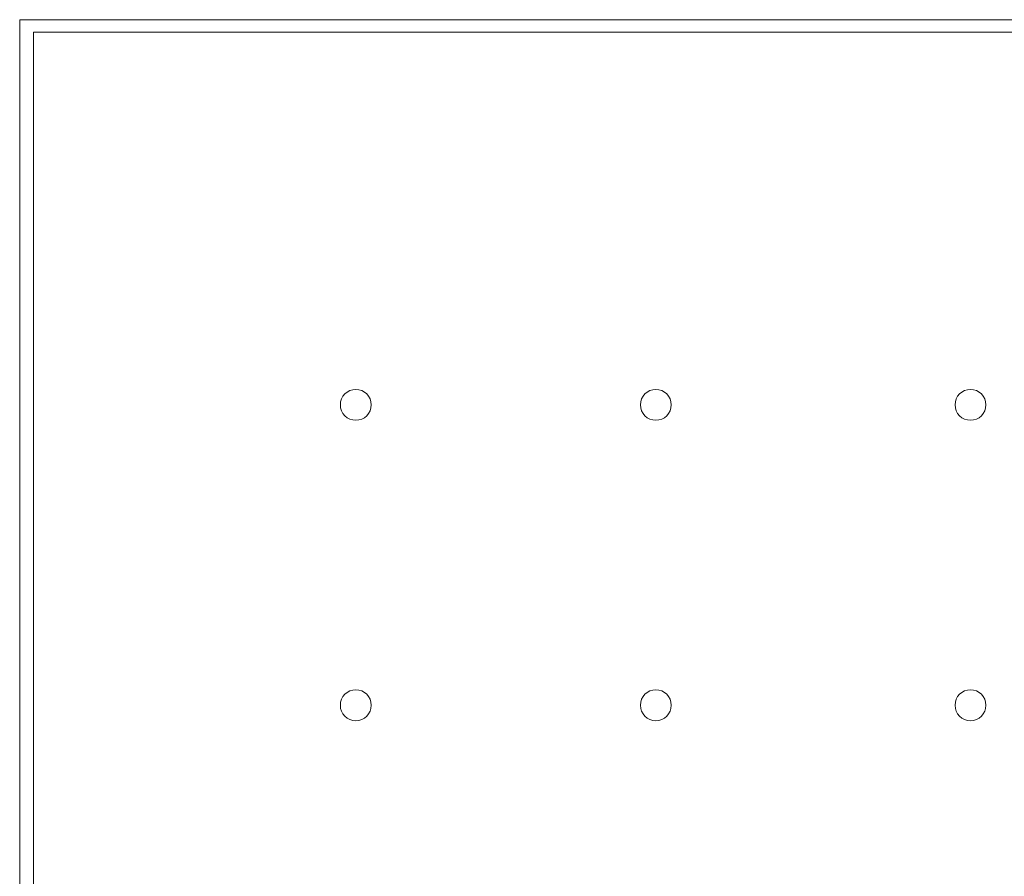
# Model space of a CAD drawing. Header units: millimetres. Extents: x 755778 to 1537169, y 90093 to 392038.
# Tile 19 of 134: x 919691 to 936902, y 188793 to 203766. Entities that reach past the tile are written whole.
import ezdxf

# ---------------------------------------------------------------- set-up
doc = ezdxf.new("R2010")
doc.units = ezdxf.units.MM
doc.layers.add('NIV 1OS', color=7, linetype='Continuous')

msp = doc.modelspace()

# ---------------------------------------------------------------- linework, layer by layer
at = {"layer": 'NIV 1OS', "color": 253, "lineweight": 5, "true_color": 0x9ea0a1}
for p, q in [((972230.7, 203765.7), (919690.7, 203765.7)), ((919690.7, 203765.7), (919690.7, 182570.7)), ((972000.7, 203545.7), (919930.7, 203545.7)), ((919930.7, 203545.7), (919930.7, 182640.7))]:
    msp.add_line(p, q, dxfattribs=at)
for centre in [(925565.7, 197033.2), (930810.7, 197033.2), (936310.7, 197033.2), (925565.7, 191783.2), (930810.7, 191783.2), (936310.7, 191783.2)]:
    msp.add_circle(centre, 270, dxfattribs=at)

doc.saveas('drawing.dxf')
